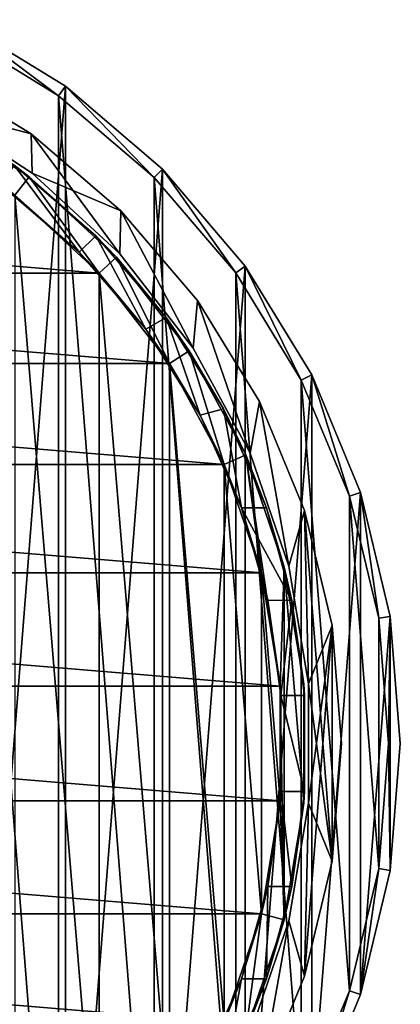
# Model space of a CAD drawing. Header units: millimetres. Extents: x -182 to 217, y -96 to 236.
# Tile 247 of 256: x 209 to 217, y -6 to 15. Entities that reach past the tile are written whole.
import ezdxf

# ---------------------------------------------------------------- set-up
doc = ezdxf.new("R2010")
doc.units = ezdxf.units.MM
doc.header["$LTSCALE"] = 52.148148
for name, color, linetype in [('823', 7, 'CONTINUOUS'), ('824', 7, 'CONTINUOUS'), ('825', 7, 'CONTINUOUS'), ('827', 7, 'CONTINUOUS'), ('828', 7, 'CONTINUOUS'), ('830', 7, 'CONTINUOUS'), ('831', 7, 'CONTINUOUS'), ('862', 7, 'CONTINUOUS'), ('863', 7, 'CONTINUOUS'), ('865', 7, 'CONTINUOUS'), ('866', 7, 'CONTINUOUS'), ('873', 7, 'CONTINUOUS'), ('874', 7, 'CONTINUOUS'), ('875', 7, 'CONTINUOUS'), ('881', 7, 'CONTINUOUS'), ('883', 7, 'CONTINUOUS'), ('885', 7, 'CONTINUOUS'), ('886', 7, 'CONTINUOUS'), ('889', 7, 'CONTINUOUS'), ('890', 7, 'CONTINUOUS')]:
    doc.layers.add(name, color=color, linetype=linetype)

msp = doc.modelspace()

# ---------------------------------------------------------------- linework, layer by layer
at = {"layer": '823', "color": 7, "linetype": 'CONTINUOUS', "true_color": 0xaaaaaa}
for points in [[(210.139, 13.956, -69.5), (207.831, -15.37, -69.5), (207.831, 15.37, -69.5), (210.139, 13.956, -69.5)], [(210.139, -13.956, -69.5), (207.831, -15.37, -69.5), (210.139, 13.956, -69.5), (210.139, -13.956, -69.5)], [(212.198, 12.198, -69.5), (210.139, -13.956, -69.5), (210.139, 13.956, -69.5), (212.198, 12.198, -69.5)], [(212.198, -12.198, -69.5), (210.139, -13.956, -69.5), (212.198, 12.198, -69.5), (212.198, -12.198, -69.5)], [(213.956, 10.139, -69.5), (212.198, -12.198, -69.5), (212.198, 12.198, -69.5), (213.956, 10.139, -69.5)], [(213.956, -10.139, -69.5), (212.198, -12.198, -69.5), (213.956, 10.139, -69.5), (213.956, -10.139, -69.5)], [(215.37, 7.831, -69.5), (213.956, -10.139, -69.5), (213.956, 10.139, -69.5), (215.37, 7.831, -69.5)], [(215.37, -7.831, -69.5), (213.956, -10.139, -69.5), (215.37, 7.831, -69.5), (215.37, -7.831, -69.5)], [(216.406, 5.33, -69.5), (215.37, -7.831, -69.5), (215.37, 7.831, -69.5), (216.406, 5.33, -69.5)], [(216.406, -5.33, -69.5), (215.37, -7.831, -69.5), (216.406, 5.33, -69.5), (216.406, -5.33, -69.5)], [(217.038, 2.698, -69.5), (216.406, -5.33, -69.5), (216.406, 5.33, -69.5), (217.038, 2.698, -69.5)], [(217.038, -2.698, -69.5), (216.406, -5.33, -69.5), (217.038, 2.698, -69.5), (217.038, -2.698, -69.5)], [(217.25, 0, -69.5), (217.038, -2.698, -69.5), (217.038, 2.698, -69.5), (217.25, 0, -69.5)]]:
    msp.add_3dface(points, dxfattribs=at)
at = {"layer": '824', "color": 7, "linetype": 'CONTINUOUS', "true_color": 0xaaaaaa}
for points in [[(209.992, 13.753, 29.5), (207.831, 15.37, 29.5), (207.718, 15.147, 29.5), (209.992, 13.753, 29.5)], [(210.139, 13.956, 29.5), (207.831, 15.37, 29.5), (209.992, 13.753, 29.5), (210.139, 13.956, 29.5)], [(212.021, 12.021, 29.5), (210.139, 13.956, 29.5), (209.992, 13.753, 29.5), (212.021, 12.021, 29.5)], [(212.198, 12.198, 29.5), (210.139, 13.956, 29.5), (212.021, 12.021, 29.5), (212.198, 12.198, 29.5)], [(213.753, 9.992, 29.5), (212.198, 12.198, 29.5), (212.021, 12.021, 29.5), (213.753, 9.992, 29.5)], [(213.956, 10.139, 29.5), (212.198, 12.198, 29.5), (213.753, 9.992, 29.5), (213.956, 10.139, 29.5)], [(215.147, 7.718, 29.5), (213.956, 10.139, 29.5), (213.753, 9.992, 29.5), (215.147, 7.718, 29.5)], [(215.37, 7.831, 29.5), (213.956, 10.139, 29.5), (215.147, 7.718, 29.5), (215.37, 7.831, 29.5)], [(216.168, 5.253, 29.5), (215.37, 7.831, 29.5), (215.147, 7.718, 29.5), (216.168, 5.253, 29.5)], [(216.406, 5.33, 29.5), (215.37, 7.831, 29.5), (216.168, 5.253, 29.5), (216.406, 5.33, 29.5)], [(216.791, 2.659, 29.5), (216.406, 5.33, 29.5), (216.168, 5.253, 29.5), (216.791, 2.659, 29.5)], [(217.038, 2.698, 29.5), (216.406, 5.33, 29.5), (216.791, 2.659, 29.5), (217.038, 2.698, 29.5)], [(217, 0, 29.5), (217.038, 2.698, 29.5), (216.791, 2.659, 29.5), (217, 0, 29.5)], [(217.038, -2.698, 29.5), (217.038, 2.698, 29.5), (217, 0, 29.5), (217.038, -2.698, 29.5)], [(217.25, 0, 29.5), (217.038, 2.698, 29.5), (217.038, -2.698, 29.5), (217.25, 0, 29.5)], [(216.791, -2.659, 29.5), (217.038, -2.698, 29.5), (217, 0, 29.5), (216.791, -2.659, 29.5)], [(216.168, -5.253, 29.5), (216.406, -5.33, 29.5), (216.791, -2.659, 29.5), (216.168, -5.253, 29.5)], [(216.406, -5.33, 29.5), (217.038, -2.698, 29.5), (216.791, -2.659, 29.5), (216.406, -5.33, 29.5)], [(215.147, -7.718, 29.5), (215.37, -7.831, 29.5), (216.168, -5.253, 29.5), (215.147, -7.718, 29.5)], [(215.37, -7.831, 29.5), (216.406, -5.33, 29.5), (216.168, -5.253, 29.5), (215.37, -7.831, 29.5)]]:
    msp.add_3dface(points, dxfattribs=at)
at = {"layer": '825', "color": 7, "linetype": 'CONTINUOUS', "true_color": 0xaaaaaa}
for points in [[(210.139, 13.956, -69.5), (207.831, 15.37, -69.5), (210.139, 13.956, 29.5), (210.139, 13.956, -69.5)], [(207.831, 15.37, -69.5), (207.831, 15.37, 29.5), (210.139, 13.956, 29.5), (207.831, 15.37, -69.5)], [(212.198, 12.198, -69.5), (210.139, 13.956, -69.5), (212.198, 12.198, 29.5), (212.198, 12.198, -69.5)], [(210.139, 13.956, -69.5), (210.139, 13.956, 29.5), (212.198, 12.198, 29.5), (210.139, 13.956, -69.5)], [(213.956, 10.139, -69.5), (212.198, 12.198, -69.5), (213.956, 10.139, 29.5), (213.956, 10.139, -69.5)], [(212.198, 12.198, -69.5), (212.198, 12.198, 29.5), (213.956, 10.139, 29.5), (212.198, 12.198, -69.5)], [(215.37, 7.831, -69.5), (213.956, 10.139, -69.5), (215.37, 7.831, 29.5), (215.37, 7.831, -69.5)], [(213.956, 10.139, -69.5), (213.956, 10.139, 29.5), (215.37, 7.831, 29.5), (213.956, 10.139, -69.5)], [(216.406, 5.33, -69.5), (215.37, 7.831, -69.5), (216.406, 5.33, 29.5), (216.406, 5.33, -69.5)], [(215.37, 7.831, -69.5), (215.37, 7.831, 29.5), (216.406, 5.33, 29.5), (215.37, 7.831, -69.5)], [(217.038, 2.698, -69.5), (216.406, 5.33, -69.5), (217.038, 2.698, 29.5), (217.038, 2.698, -69.5)], [(216.406, 5.33, -69.5), (216.406, 5.33, 29.5), (217.038, 2.698, 29.5), (216.406, 5.33, -69.5)], [(217.25, 0, -69.5), (217.038, 2.698, -69.5), (217.25, 0, 29.5), (217.25, 0, -69.5)], [(217.038, 2.698, -69.5), (217.038, 2.698, 29.5), (217.25, 0, 29.5), (217.038, 2.698, -69.5)], [(217.038, -2.698, -69.5), (217.25, 0, -69.5), (217.038, -2.698, 29.5), (217.038, -2.698, -69.5)], [(217.25, 0, -69.5), (217.25, 0, 29.5), (217.038, -2.698, 29.5), (217.25, 0, -69.5)], [(216.406, -5.33, -69.5), (217.038, -2.698, -69.5), (216.406, -5.33, 29.5), (216.406, -5.33, -69.5)], [(217.038, -2.698, -69.5), (217.038, -2.698, 29.5), (216.406, -5.33, 29.5), (217.038, -2.698, -69.5)], [(215.37, -7.831, -69.5), (216.406, -5.33, -69.5), (215.37, -7.831, 29.5), (215.37, -7.831, -69.5)], [(216.406, -5.33, -69.5), (216.406, -5.33, 29.5), (215.37, -7.831, 29.5), (216.406, -5.33, -69.5)]]:
    msp.add_3dface(points, dxfattribs=at)
at = {"layer": '827', "color": 7, "linetype": 'CONTINUOUS', "true_color": 0xaaaaaa}
for points in [[(210.852, 9.99, -67), (209.06, 11.64, -67), (210.852, -9.99, -67), (210.852, 9.99, -67)], [(210.852, -9.99, -67), (209.06, 11.64, -67), (209.06, -11.64, -67), (210.852, -9.99, -67)], [(212.348, 8.067, -67), (210.852, 9.99, -67), (212.348, -8.067, -67), (212.348, 8.067, -67)], [(212.348, -8.067, -67), (210.852, 9.99, -67), (210.852, -9.99, -67), (212.348, -8.067, -67)], [(213.508, 5.925, -67), (212.348, 8.067, -67), (213.508, -5.925, -67), (213.508, 5.925, -67)], [(213.508, -5.925, -67), (212.348, 8.067, -67), (212.348, -8.067, -67), (213.508, -5.925, -67)], [(214.299, 3.621, -67), (213.508, 5.925, -67), (214.299, -3.621, -67), (214.299, 3.621, -67)], [(214.299, -3.621, -67), (213.508, 5.925, -67), (213.508, -5.925, -67), (214.299, -3.621, -67)], [(214.7, 1.218, -67), (214.299, 3.621, -67), (214.7, -1.218, -67), (214.7, 1.218, -67)], [(214.7, -1.218, -67), (214.299, 3.621, -67), (214.299, -3.621, -67), (214.7, -1.218, -67)]]:
    msp.add_3dface(points, dxfattribs=at)
at = {"layer": '828', "color": 7, "linetype": 'CONTINUOUS', "true_color": 0xaaaaaa}
for points in [[(209.06, 11.64, -67), (210.852, 9.99, -67), (209.06, 11.64, 24), (209.06, 11.64, -67)], [(209.06, 11.64, 24), (210.852, 9.99, -67), (210.852, 9.99, 24), (209.06, 11.64, 24)], [(210.852, 9.99, -67), (212.348, 8.067, -67), (210.852, 9.99, 24), (210.852, 9.99, -67)], [(210.852, 9.99, 24), (212.348, 8.067, -67), (212.348, 8.067, 24), (210.852, 9.99, 24)], [(212.348, 8.067, -67), (213.508, 5.925, -67), (212.348, 8.067, 24), (212.348, 8.067, -67)], [(212.348, 8.067, 24), (213.508, 5.925, -67), (213.508, 5.925, 24), (212.348, 8.067, 24)], [(213.508, 5.925, -67), (214.299, 3.621, -67), (213.508, 5.925, 24), (213.508, 5.925, -67)], [(213.508, 5.925, 24), (214.299, 3.621, -67), (214.299, 3.621, 24), (213.508, 5.925, 24)], [(214.299, 3.621, -67), (214.7, 1.218, -67), (214.299, 3.621, 24), (214.299, 3.621, -67)], [(214.299, 3.621, 24), (214.7, 1.218, -67), (214.7, 1.218, 24), (214.299, 3.621, 24)], [(214.7, 1.218, -67), (214.7, -1.218, -67), (214.7, 1.218, 24), (214.7, 1.218, -67)], [(214.7, 1.218, 24), (214.7, -1.218, -67), (214.7, -1.218, 24), (214.7, 1.218, 24)], [(214.7, -1.218, -67), (214.299, -3.621, -67), (214.7, -1.218, 24), (214.7, -1.218, -67)], [(214.7, -1.218, 24), (214.299, -3.621, -67), (214.299, -3.621, 24), (214.7, -1.218, 24)], [(214.299, -3.621, -67), (213.508, -5.925, -67), (214.299, -3.621, 24), (214.299, -3.621, -67)], [(214.299, -3.621, 24), (213.508, -5.925, -67), (213.508, -5.925, 24), (214.299, -3.621, 24)]]:
    msp.add_3dface(points, dxfattribs=at)
at = {"layer": '830', "color": 7, "linetype": 'CONTINUOUS', "true_color": 0xaaaaaa}
for points in [[(207.258, 13.412, 24), (209.06, 11.64, 24), (209.367, 12.034, 24), (207.258, 13.412, 24)], [(209.06, 11.64, 24), (210.852, 9.99, 24), (209.367, 12.034, 24), (209.06, 11.64, 24)], [(209.367, 12.034, 24), (210.852, 9.99, 24), (211.22, 10.329, 24), (209.367, 12.034, 24)], [(210.852, 9.99, 24), (212.348, 8.067, 24), (211.22, 10.329, 24), (210.852, 9.99, 24)], [(211.22, 10.329, 24), (212.348, 8.067, 24), (212.767, 8.341, 24), (211.22, 10.329, 24)], [(212.348, 8.067, 24), (213.508, 5.925, 24), (212.767, 8.341, 24), (212.348, 8.067, 24)], [(212.767, 8.341, 24), (213.508, 5.925, 24), (213.966, 6.126, 24), (212.767, 8.341, 24)], [(213.508, 5.925, 24), (214.299, 3.621, 24), (213.966, 6.126, 24), (213.508, 5.925, 24)], [(214.299, 3.621, 24), (214.7, 1.218, 24), (213.966, 6.126, 24), (214.299, 3.621, 24)], [(213.966, 6.126, 24), (214.7, 1.218, 24), (214.783, 3.744, 24), (213.966, 6.126, 24)], [(214.783, 3.744, 24), (214.7, 1.218, 24), (214.783, -3.744, 24), (214.783, 3.744, 24)], [(215.198, 1.259, 24), (214.783, 3.744, 24), (215.198, -1.259, 24), (215.198, 1.259, 24)], [(215.198, -1.259, 24), (214.783, 3.744, 24), (214.783, -3.744, 24), (215.198, -1.259, 24)], [(214.7, 1.218, 24), (214.7, -1.218, 24), (214.783, -3.744, 24), (214.7, 1.218, 24)], [(214.7, -1.218, 24), (214.299, -3.621, 24), (214.783, -3.744, 24), (214.7, -1.218, 24)], [(214.299, -3.621, 24), (213.508, -5.925, 24), (213.966, -6.126, 24), (214.299, -3.621, 24)], [(214.783, -3.744, 24), (214.299, -3.621, 24), (213.966, -6.126, 24), (214.783, -3.744, 24)]]:
    msp.add_3dface(points, dxfattribs=at)
at = {"layer": '831', "color": 7, "linetype": 'CONTINUOUS', "true_color": 0xaaaaaa}
for points in [[(207.258, 13.412, 24), (209.367, 12.034, 24), (209.045, 12.278, 27), (207.258, 13.412, 24)], [(209.045, 12.278, 27), (209.367, 12.034, 24), (210.783, 10.783, 27), (209.045, 12.278, 27)], [(209.367, 12.034, 24), (211.22, 10.329, 24), (210.783, 10.783, 27), (209.367, 12.034, 24)], [(210.783, 10.783, 27), (211.22, 10.329, 24), (212.278, 9.045, 27), (210.783, 10.783, 27)], [(211.22, 10.329, 24), (212.767, 8.341, 24), (212.278, 9.045, 27), (211.22, 10.329, 24)], [(212.278, 9.045, 27), (212.767, 8.341, 24), (213.495, 7.103, 27), (212.278, 9.045, 27)], [(212.767, 8.341, 24), (213.966, 6.126, 24), (213.495, 7.103, 27), (212.767, 8.341, 24)], [(213.495, 7.103, 27), (213.966, 6.126, 24), (214.407, 5, 24.5), (213.495, 7.103, 27)], [(214.407, 5, 27), (213.495, 7.103, 27), (214.407, 5, 24.5), (214.407, 5, 27)], [(213.966, 6.126, 24), (214.783, 3.744, 24), (214.407, 5, 24.5), (213.966, 6.126, 24)], [(214.407, 5, 24.5), (214.783, 3.744, 24), (214.945, 3.036, 24.5), (214.407, 5, 24.5)], [(214.783, 3.744, 24), (215.198, 1.259, 24), (214.945, 3.036, 24.5), (214.783, 3.744, 24)], [(214.945, 3.036, 24.5), (215.198, 1.259, 24), (215.216, 1.018, 24.5), (214.945, 3.036, 24.5)], [(215.198, 1.259, 24), (215.198, -1.259, 24), (215.216, 1.018, 24.5), (215.198, 1.259, 24)], [(215.216, 1.018, 24.5), (215.198, -1.259, 24), (215.216, -1.018, 24.5), (215.216, 1.018, 24.5)], [(215.216, -1.018, 24.5), (215.198, -1.259, 24), (214.945, -3.036, 24.5), (215.216, -1.018, 24.5)], [(215.198, -1.259, 24), (214.783, -3.744, 24), (214.945, -3.036, 24.5), (215.198, -1.259, 24)], [(214.945, -3.036, 24.5), (214.783, -3.744, 24), (214.407, -5, 24.5), (214.945, -3.036, 24.5)], [(214.783, -3.744, 24), (213.966, -6.126, 24), (214.407, -5, 24.5), (214.783, -3.744, 24)], [(214.407, -5, 27), (213.966, -6.126, 24), (213.495, -7.103, 27), (214.407, -5, 27)], [(214.407, -5, 24.5), (213.966, -6.126, 24), (214.407, -5, 27), (214.407, -5, 24.5)]]:
    msp.add_3dface(points, dxfattribs=at)
at = {"layer": '862', "color": 7, "linetype": 'CONTINUOUS', "true_color": 0xaaaaaa}
for points in [[(209.992, 13.753, 31.5), (207.718, 15.147, 31.5), (209.992, -13.753, 31.5), (209.992, 13.753, 31.5)], [(209.992, -13.753, 31.5), (207.718, 15.147, 31.5), (207.718, -15.147, 31.5), (209.992, -13.753, 31.5)], [(212.021, 12.021, 31.5), (209.992, 13.753, 31.5), (212.021, -12.021, 31.5), (212.021, 12.021, 31.5)], [(212.021, -12.021, 31.5), (209.992, 13.753, 31.5), (209.992, -13.753, 31.5), (212.021, -12.021, 31.5)], [(213.753, 9.992, 31.5), (212.021, 12.021, 31.5), (213.753, -9.992, 31.5), (213.753, 9.992, 31.5)], [(213.753, -9.992, 31.5), (212.021, 12.021, 31.5), (212.021, -12.021, 31.5), (213.753, -9.992, 31.5)], [(215.147, 7.718, 31.5), (213.753, 9.992, 31.5), (215.147, -7.718, 31.5), (215.147, 7.718, 31.5)], [(215.147, -7.718, 31.5), (213.753, 9.992, 31.5), (213.753, -9.992, 31.5), (215.147, -7.718, 31.5)], [(216.168, 5.253, 31.5), (215.147, 7.718, 31.5), (216.168, -5.253, 31.5), (216.168, 5.253, 31.5)], [(216.168, -5.253, 31.5), (215.147, 7.718, 31.5), (215.147, -7.718, 31.5), (216.168, -5.253, 31.5)], [(216.791, 2.659, 31.5), (216.168, 5.253, 31.5), (216.791, -2.659, 31.5), (216.791, 2.659, 31.5)], [(216.791, -2.659, 31.5), (216.168, 5.253, 31.5), (216.168, -5.253, 31.5), (216.791, -2.659, 31.5)], [(217, 0, 31.5), (216.791, 2.659, 31.5), (216.791, -2.659, 31.5), (217, 0, 31.5)]]:
    msp.add_3dface(points, dxfattribs=at)
at = {"layer": '863', "color": 7, "linetype": 'CONTINUOUS', "true_color": 0xaaaaaa}
for points in [[(190.94, 11.64, 29.5), (210.852, 9.99, 29.5), (189.148, 9.99, 29.5), (190.94, 11.64, 29.5)], [(209.06, 11.64, 29.5), (210.852, 9.99, 29.5), (190.94, 11.64, 29.5), (209.06, 11.64, 29.5)], [(189.148, 9.99, 29.5), (212.348, 8.067, 29.5), (187.652, 8.067, 29.5), (189.148, 9.99, 29.5)], [(210.852, 9.99, 29.5), (212.348, 8.067, 29.5), (189.148, 9.99, 29.5), (210.852, 9.99, 29.5)], [(187.652, 8.067, 29.5), (213.508, 5.925, 29.5), (186.492, 5.925, 29.5), (187.652, 8.067, 29.5)], [(212.348, 8.067, 29.5), (213.508, 5.925, 29.5), (187.652, 8.067, 29.5), (212.348, 8.067, 29.5)], [(186.492, 5.925, 29.5), (214.299, 3.621, 29.5), (185.701, 3.621, 29.5), (186.492, 5.925, 29.5)], [(213.508, 5.925, 29.5), (214.299, 3.621, 29.5), (186.492, 5.925, 29.5), (213.508, 5.925, 29.5)], [(185.701, 3.621, 29.5), (214.7, 1.218, 29.5), (185.3, 1.218, 29.5), (185.701, 3.621, 29.5)], [(214.299, 3.621, 29.5), (214.7, 1.218, 29.5), (185.701, 3.621, 29.5), (214.299, 3.621, 29.5)], [(214.7, 1.218, 29.5), (214.7, -1.218, 29.5), (185.3, 1.218, 29.5), (214.7, 1.218, 29.5)], [(185.3, 1.218, 29.5), (214.7, -1.218, 29.5), (185.3, -1.218, 29.5), (185.3, 1.218, 29.5)], [(214.7, -1.218, 29.5), (214.299, -3.621, 29.5), (185.3, -1.218, 29.5), (214.7, -1.218, 29.5)], [(185.3, -1.218, 29.5), (214.299, -3.621, 29.5), (185.701, -3.621, 29.5), (185.3, -1.218, 29.5)], [(214.299, -3.621, 29.5), (213.508, -5.925, 29.5), (185.701, -3.621, 29.5), (214.299, -3.621, 29.5)], [(185.701, -3.621, 29.5), (213.508, -5.925, 29.5), (186.492, -5.925, 29.5), (185.701, -3.621, 29.5)]]:
    msp.add_3dface(points, dxfattribs=at)
at = {"layer": '865', "color": 7, "linetype": 'CONTINUOUS', "true_color": 0xaaaaaa}
for points in [[(209.992, 13.753, 29.5), (207.718, 15.147, 29.5), (209.992, 13.753, 31.5), (209.992, 13.753, 29.5)], [(207.718, 15.147, 29.5), (207.718, 15.147, 31.5), (209.992, 13.753, 31.5), (207.718, 15.147, 29.5)], [(212.021, 12.021, 29.5), (209.992, 13.753, 29.5), (212.021, 12.021, 31.5), (212.021, 12.021, 29.5)], [(209.992, 13.753, 29.5), (209.992, 13.753, 31.5), (212.021, 12.021, 31.5), (209.992, 13.753, 29.5)], [(213.753, 9.992, 29.5), (212.021, 12.021, 29.5), (213.753, 9.992, 31.5), (213.753, 9.992, 29.5)], [(212.021, 12.021, 29.5), (212.021, 12.021, 31.5), (213.753, 9.992, 31.5), (212.021, 12.021, 29.5)], [(215.147, 7.718, 29.5), (213.753, 9.992, 29.5), (215.147, 7.718, 31.5), (215.147, 7.718, 29.5)], [(213.753, 9.992, 29.5), (213.753, 9.992, 31.5), (215.147, 7.718, 31.5), (213.753, 9.992, 29.5)], [(216.168, 5.253, 29.5), (215.147, 7.718, 29.5), (216.168, 5.253, 31.5), (216.168, 5.253, 29.5)], [(215.147, 7.718, 29.5), (215.147, 7.718, 31.5), (216.168, 5.253, 31.5), (215.147, 7.718, 29.5)], [(216.791, 2.659, 29.5), (216.168, 5.253, 29.5), (216.791, 2.659, 31.5), (216.791, 2.659, 29.5)], [(216.168, 5.253, 29.5), (216.168, 5.253, 31.5), (216.791, 2.659, 31.5), (216.168, 5.253, 29.5)], [(217, 0, 29.5), (216.791, 2.659, 29.5), (217, 0, 31.5), (217, 0, 29.5)], [(216.791, 2.659, 29.5), (216.791, 2.659, 31.5), (217, 0, 31.5), (216.791, 2.659, 29.5)], [(216.791, -2.659, 29.5), (217, 0, 29.5), (216.791, -2.659, 31.5), (216.791, -2.659, 29.5)], [(217, 0, 29.5), (217, 0, 31.5), (216.791, -2.659, 31.5), (217, 0, 29.5)], [(216.168, -5.253, 29.5), (216.791, -2.659, 29.5), (216.168, -5.253, 31.5), (216.168, -5.253, 29.5)], [(216.791, -2.659, 29.5), (216.791, -2.659, 31.5), (216.168, -5.253, 31.5), (216.791, -2.659, 29.5)], [(215.147, -7.718, 29.5), (216.168, -5.253, 29.5), (215.147, -7.718, 31.5), (215.147, -7.718, 29.5)], [(216.168, -5.253, 29.5), (216.168, -5.253, 31.5), (215.147, -7.718, 31.5), (216.168, -5.253, 29.5)]]:
    msp.add_3dface(points, dxfattribs=at)
at = {"layer": '866', "color": 7, "linetype": 'CONTINUOUS', "true_color": 0xaaaaaa}
for points in [[(210.43, 10.43, 27), (209.06, 11.64, 29.5), (208.795, 11.841, 27), (210.43, 10.43, 27)], [(210.852, 9.99, 29.5), (209.06, 11.64, 29.5), (210.43, 10.43, 27), (210.852, 9.99, 29.5)], [(211.841, 8.795, 27), (210.852, 9.99, 29.5), (210.43, 10.43, 27), (211.841, 8.795, 27)], [(212.348, 8.067, 29.5), (210.852, 9.99, 29.5), (211.841, 8.795, 27), (212.348, 8.067, 29.5)], [(212.998, 6.972, 27), (212.348, 8.067, 29.5), (211.841, 8.795, 27), (212.998, 6.972, 27)], [(213.508, 5.925, 29.5), (212.348, 8.067, 29.5), (212.998, 6.972, 27), (213.508, 5.925, 29.5)], [(213.877, 5, 27), (213.508, 5.925, 29.5), (212.998, 6.972, 27), (213.877, 5, 27)], [(214.299, 3.621, 29.5), (213.508, 5.925, 29.5), (213.877, 5, 27), (214.299, 3.621, 29.5)], [(214.434, 3.039, 24.5), (214.299, 3.621, 29.5), (213.877, 5, 27), (214.434, 3.039, 24.5)], [(213.877, 5, 24.5), (214.434, 3.039, 24.5), (213.877, 5, 27), (213.877, 5, 24.5)], [(214.7, 1.218, 29.5), (214.299, 3.621, 29.5), (214.434, 3.039, 24.5), (214.7, 1.218, 29.5)], [(214.715, 1.019, 24.5), (214.7, 1.218, 29.5), (214.434, 3.039, 24.5), (214.715, 1.019, 24.5)], [(214.7, -1.218, 29.5), (214.7, 1.218, 29.5), (214.715, -1.019, 24.5), (214.7, -1.218, 29.5)], [(214.715, -1.019, 24.5), (214.7, 1.218, 29.5), (214.715, 1.019, 24.5), (214.715, -1.019, 24.5)], [(214.434, -3.039, 24.5), (214.7, -1.218, 29.5), (214.715, -1.019, 24.5), (214.434, -3.039, 24.5)], [(214.299, -3.621, 29.5), (214.7, -1.218, 29.5), (214.434, -3.039, 24.5), (214.299, -3.621, 29.5)], [(213.877, -5, 24.5), (214.299, -3.621, 29.5), (214.434, -3.039, 24.5), (213.877, -5, 24.5)], [(213.508, -5.925, 29.5), (214.299, -3.621, 29.5), (213.877, -5, 27), (213.508, -5.925, 29.5)], [(213.877, -5, 27), (214.299, -3.621, 29.5), (213.877, -5, 24.5), (213.877, -5, 27)], [(212.998, -6.972, 27), (213.508, -5.925, 29.5), (213.877, -5, 27), (212.998, -6.972, 27)]]:
    msp.add_3dface(points, dxfattribs=at)
at = {"layer": '873', "color": 7, "linetype": 'CONTINUOUS', "true_color": 0xaaaaaa}
for points in [[(214.407, 5, 24.5), (214.945, 3.036, 24.5), (213.877, 5, 24.5), (214.407, 5, 24.5)], [(214.945, 3.036, 24.5), (214.434, 3.039, 24.5), (213.877, 5, 24.5), (214.945, 3.036, 24.5)], [(214.945, 3.036, 24.5), (214.715, 1.019, 24.5), (214.434, 3.039, 24.5), (214.945, 3.036, 24.5)], [(214.945, 3.036, 24.5), (215.216, 1.018, 24.5), (214.715, 1.019, 24.5), (214.945, 3.036, 24.5)], [(215.216, 1.018, 24.5), (215.216, -1.018, 24.5), (214.715, 1.019, 24.5), (215.216, 1.018, 24.5)], [(215.216, -1.018, 24.5), (214.715, -1.019, 24.5), (214.715, 1.019, 24.5), (215.216, -1.018, 24.5)], [(214.945, -3.036, 24.5), (214.434, -3.039, 24.5), (214.715, -1.019, 24.5), (214.945, -3.036, 24.5)], [(215.216, -1.018, 24.5), (214.945, -3.036, 24.5), (214.715, -1.019, 24.5), (215.216, -1.018, 24.5)], [(214.407, -5, 24.5), (213.877, -5, 24.5), (214.434, -3.039, 24.5), (214.407, -5, 24.5)], [(214.945, -3.036, 24.5), (214.407, -5, 24.5), (214.434, -3.039, 24.5), (214.945, -3.036, 24.5)]]:
    msp.add_3dface(points, dxfattribs=at)
at = {"layer": '874', "color": 7, "linetype": 'CONTINUOUS', "true_color": 0xaaaaaa}
for points in [[(214.407, -5, 24.5), (214.407, -5, 27), (213.877, -5, 24.5), (214.407, -5, 24.5)], [(214.407, -5, 27), (213.877, -5, 27), (213.877, -5, 24.5), (214.407, -5, 27)]]:
    msp.add_3dface(points, dxfattribs=at)
at = {"layer": '875', "color": 7, "linetype": 'CONTINUOUS', "true_color": 0xaaaaaa}
for points in [[(214.407, 5, 27), (214.407, 5, 24.5), (213.877, 5, 27), (214.407, 5, 27)], [(214.407, 5, 24.5), (213.877, 5, 24.5), (213.877, 5, 27), (214.407, 5, 24.5)]]:
    msp.add_3dface(points, dxfattribs=at)
at = {"layer": '881', "color": 7, "linetype": 'CONTINUOUS', "true_color": 0xaaaaaa}
for points in [[(213.495, -7.103, 27), (212.998, -6.972, 27), (213.877, -5, 27), (213.495, -7.103, 27)], [(214.407, -5, 27), (213.495, -7.103, 27), (213.877, -5, 27), (214.407, -5, 27)]]:
    msp.add_3dface(points, dxfattribs=at)
at = {"layer": '883', "color": 7, "linetype": 'CONTINUOUS', "true_color": 0xaaaaaa}
for points in [[(209.045, 12.278, 27), (210.43, 10.43, 27), (208.795, 11.841, 27), (209.045, 12.278, 27)], [(209.045, 12.278, 27), (210.783, 10.783, 27), (210.43, 10.43, 27), (209.045, 12.278, 27)], [(210.783, 10.783, 27), (211.841, 8.795, 27), (210.43, 10.43, 27), (210.783, 10.783, 27)], [(210.783, 10.783, 27), (212.278, 9.045, 27), (211.841, 8.795, 27), (210.783, 10.783, 27)], [(212.278, 9.045, 27), (212.998, 6.972, 27), (211.841, 8.795, 27), (212.278, 9.045, 27)], [(212.278, 9.045, 27), (213.495, 7.103, 27), (212.998, 6.972, 27), (212.278, 9.045, 27)], [(213.495, 7.103, 27), (213.877, 5, 27), (212.998, 6.972, 27), (213.495, 7.103, 27)], [(213.495, 7.103, 27), (214.407, 5, 27), (213.877, 5, 27), (213.495, 7.103, 27)]]:
    msp.add_3dface(points, dxfattribs=at)
at = {"layer": '885', "color": 7, "linetype": 'CONTINUOUS', "true_color": 0xaaaaaa}
for points in [[(209.405, 12.944, 28), (207.264, 14.256, 28), (207.306, 13.5, 28), (209.405, 12.944, 28)], [(209.428, 12.113, 28), (209.405, 12.944, 28), (207.306, 13.5, 28), (209.428, 12.113, 28)], [(211.314, 11.314, 28), (209.405, 12.944, 28), (211.293, 10.396, 28), (211.314, 11.314, 28)], [(211.293, 10.396, 28), (209.405, 12.944, 28), (209.428, 12.113, 28), (211.293, 10.396, 28)], [(212.851, 8.396, 28), (211.314, 11.314, 28), (211.293, 10.396, 28), (212.851, 8.396, 28)], [(212.944, 9.405, 28), (211.314, 11.314, 28), (212.851, 8.396, 28), (212.944, 9.405, 28)], [(214.057, 6.166, 28), (212.944, 9.405, 28), (212.851, 8.396, 28), (214.057, 6.166, 28)], [(214.256, 7.264, 28), (212.944, 9.405, 28), (214.057, 6.166, 28), (214.256, 7.264, 28)], [(214.88, 3.768, 28), (214.256, 7.264, 28), (214.057, 6.166, 28), (214.88, 3.768, 28)], [(215.217, 4.944, 28), (214.256, 7.264, 28), (214.88, 3.768, 28), (215.217, 4.944, 28)], [(215.298, 1.268, 28), (215.217, 4.944, 28), (214.88, 3.768, 28), (215.298, 1.268, 28)], [(215.803, 2.503, 28), (215.217, 4.944, 28), (215.803, -2.503, 28), (215.803, 2.503, 28)], [(215.803, -2.503, 28), (215.217, 4.944, 28), (215.298, 1.268, 28), (215.803, -2.503, 28)], [(216, 0, 28), (215.803, 2.503, 28), (215.803, -2.503, 28), (216, 0, 28)], [(215.298, -1.268, 28), (215.803, -2.503, 28), (215.298, 1.268, 28), (215.298, -1.268, 28)], [(214.88, -3.768, 28), (215.217, -4.944, 28), (215.298, -1.268, 28), (214.88, -3.768, 28)], [(215.217, -4.944, 28), (215.803, -2.503, 28), (215.298, -1.268, 28), (215.217, -4.944, 28)], [(214.057, -6.166, 28), (214.256, -7.264, 28), (214.88, -3.768, 28), (214.057, -6.166, 28)], [(214.256, -7.264, 28), (215.217, -4.944, 28), (214.88, -3.768, 28), (214.256, -7.264, 28)]]:
    msp.add_3dface(points, dxfattribs=at)
at = {"layer": '886', "color": 7, "linetype": 'CONTINUOUS', "true_color": 0xaaaaaa}
for points in [[(207.264, 14.256, 28), (209.405, 12.944, 28), (207.264, 14.256, 29.5), (207.264, 14.256, 28)], [(207.264, 14.256, 29.5), (209.405, 12.944, 28), (209.405, 12.944, 29.5), (207.264, 14.256, 29.5)], [(209.405, 12.944, 28), (211.314, 11.314, 28), (209.405, 12.944, 29.5), (209.405, 12.944, 28)], [(209.405, 12.944, 29.5), (211.314, 11.314, 28), (211.314, 11.314, 29.5), (209.405, 12.944, 29.5)], [(211.314, 11.314, 28), (212.944, 9.405, 28), (211.314, 11.314, 29.5), (211.314, 11.314, 28)], [(211.314, 11.314, 29.5), (212.944, 9.405, 28), (212.944, 9.405, 29.5), (211.314, 11.314, 29.5)], [(212.944, 9.405, 28), (214.256, 7.264, 28), (212.944, 9.405, 29.5), (212.944, 9.405, 28)], [(212.944, 9.405, 29.5), (214.256, 7.264, 28), (214.256, 7.264, 29.5), (212.944, 9.405, 29.5)], [(214.256, 7.264, 28), (215.217, 4.944, 28), (214.256, 7.264, 29.5), (214.256, 7.264, 28)], [(214.256, 7.264, 29.5), (215.217, 4.944, 28), (215.217, 4.944, 29.5), (214.256, 7.264, 29.5)], [(215.217, 4.944, 28), (215.803, 2.503, 28), (215.217, 4.944, 29.5), (215.217, 4.944, 28)], [(215.217, 4.944, 29.5), (215.803, 2.503, 28), (215.803, 2.503, 29.5), (215.217, 4.944, 29.5)], [(215.803, 2.503, 28), (216, 0, 28), (215.803, 2.503, 29.5), (215.803, 2.503, 28)], [(215.803, 2.503, 29.5), (216, 0, 28), (216, 0, 29.5), (215.803, 2.503, 29.5)], [(216, 0, 28), (215.803, -2.503, 28), (216, 0, 29.5), (216, 0, 28)], [(216, 0, 29.5), (215.803, -2.503, 28), (215.803, -2.503, 29.5), (216, 0, 29.5)], [(215.803, -2.503, 28), (215.217, -4.944, 28), (215.803, -2.503, 29.5), (215.803, -2.503, 28)], [(215.803, -2.503, 29.5), (215.217, -4.944, 28), (215.217, -4.944, 29.5), (215.803, -2.503, 29.5)], [(215.217, -4.944, 28), (214.256, -7.264, 28), (215.217, -4.944, 29.5), (215.217, -4.944, 28)], [(215.217, -4.944, 29.5), (214.256, -7.264, 28), (214.256, -7.264, 29.5), (215.217, -4.944, 29.5)]]:
    msp.add_3dface(points, dxfattribs=at)
at = {"layer": '889', "color": 7, "linetype": 'CONTINUOUS', "true_color": 0xaaaaaa}
for points in [[(207.264, 14.256, 29.5), (209.405, 12.944, 29.5), (207.306, 13.5, 29.5), (207.264, 14.256, 29.5)], [(207.306, 13.5, 29.5), (209.405, 12.944, 29.5), (209.428, 12.113, 29.5), (207.306, 13.5, 29.5)], [(209.405, 12.944, 29.5), (211.314, 11.314, 29.5), (209.428, 12.113, 29.5), (209.405, 12.944, 29.5)], [(209.428, 12.113, 29.5), (211.314, 11.314, 29.5), (211.293, 10.396, 29.5), (209.428, 12.113, 29.5)], [(211.293, 10.396, 29.5), (211.314, 11.314, 29.5), (212.851, 8.396, 29.5), (211.293, 10.396, 29.5)], [(211.314, 11.314, 29.5), (212.944, 9.405, 29.5), (212.851, 8.396, 29.5), (211.314, 11.314, 29.5)], [(212.851, 8.396, 29.5), (212.944, 9.405, 29.5), (214.057, 6.166, 29.5), (212.851, 8.396, 29.5)], [(212.944, 9.405, 29.5), (214.256, 7.264, 29.5), (214.057, 6.166, 29.5), (212.944, 9.405, 29.5)], [(214.057, 6.166, 29.5), (214.256, 7.264, 29.5), (214.88, 3.768, 29.5), (214.057, 6.166, 29.5)], [(214.256, 7.264, 29.5), (215.217, 4.944, 29.5), (214.88, 3.768, 29.5), (214.256, 7.264, 29.5)], [(214.88, 3.768, 29.5), (215.217, 4.944, 29.5), (215.298, 1.268, 29.5), (214.88, 3.768, 29.5)], [(215.217, 4.944, 29.5), (215.803, 2.503, 29.5), (215.298, 1.268, 29.5), (215.217, 4.944, 29.5)], [(215.803, 2.503, 29.5), (215.803, -2.503, 29.5), (215.217, -4.944, 29.5), (215.803, 2.503, 29.5)], [(215.803, 2.503, 29.5), (215.217, -4.944, 29.5), (215.298, -1.268, 29.5), (215.803, 2.503, 29.5)], [(215.298, 1.268, 29.5), (215.803, 2.503, 29.5), (215.298, -1.268, 29.5), (215.298, 1.268, 29.5)], [(215.803, 2.503, 29.5), (216, 0, 29.5), (215.803, -2.503, 29.5), (215.803, 2.503, 29.5)], [(215.298, -1.268, 29.5), (215.217, -4.944, 29.5), (214.88, -3.768, 29.5), (215.298, -1.268, 29.5)], [(214.88, -3.768, 29.5), (214.256, -7.264, 29.5), (214.057, -6.166, 29.5), (214.88, -3.768, 29.5)], [(215.217, -4.944, 29.5), (214.256, -7.264, 29.5), (214.88, -3.768, 29.5), (215.217, -4.944, 29.5)]]:
    msp.add_3dface(points, dxfattribs=at)
at = {"layer": '890', "color": 7, "linetype": 'CONTINUOUS', "true_color": 0xaaaaaa}
for points in [[(209.428, 12.113, 28), (207.306, 13.5, 28), (209.428, 12.113, 29.5), (209.428, 12.113, 28)], [(207.306, 13.5, 28), (207.306, 13.5, 29.5), (209.428, 12.113, 29.5), (207.306, 13.5, 28)], [(211.293, 10.396, 28), (209.428, 12.113, 28), (211.293, 10.396, 29.5), (211.293, 10.396, 28)], [(209.428, 12.113, 28), (209.428, 12.113, 29.5), (211.293, 10.396, 29.5), (209.428, 12.113, 28)], [(212.851, 8.396, 28), (211.293, 10.396, 28), (212.851, 8.396, 29.5), (212.851, 8.396, 28)], [(211.293, 10.396, 28), (211.293, 10.396, 29.5), (212.851, 8.396, 29.5), (211.293, 10.396, 28)], [(214.057, 6.166, 28), (212.851, 8.396, 28), (214.057, 6.166, 29.5), (214.057, 6.166, 28)], [(212.851, 8.396, 28), (212.851, 8.396, 29.5), (214.057, 6.166, 29.5), (212.851, 8.396, 28)], [(214.88, 3.768, 28), (214.057, 6.166, 28), (214.88, 3.768, 29.5), (214.88, 3.768, 28)], [(214.057, 6.166, 28), (214.057, 6.166, 29.5), (214.88, 3.768, 29.5), (214.057, 6.166, 28)], [(215.298, 1.268, 28), (214.88, 3.768, 28), (215.298, 1.268, 29.5), (215.298, 1.268, 28)], [(214.88, 3.768, 28), (214.88, 3.768, 29.5), (215.298, 1.268, 29.5), (214.88, 3.768, 28)], [(215.298, -1.268, 28), (215.298, 1.268, 28), (215.298, -1.268, 29.5), (215.298, -1.268, 28)], [(215.298, 1.268, 28), (215.298, 1.268, 29.5), (215.298, -1.268, 29.5), (215.298, 1.268, 28)], [(214.88, -3.768, 28), (215.298, -1.268, 28), (214.88, -3.768, 29.5), (214.88, -3.768, 28)], [(215.298, -1.268, 28), (215.298, -1.268, 29.5), (214.88, -3.768, 29.5), (215.298, -1.268, 28)], [(214.057, -6.166, 28), (214.88, -3.768, 28), (214.057, -6.166, 29.5), (214.057, -6.166, 28)], [(214.88, -3.768, 28), (214.88, -3.768, 29.5), (214.057, -6.166, 29.5), (214.88, -3.768, 28)]]:
    msp.add_3dface(points, dxfattribs=at)

doc.saveas('drawing.dxf')
